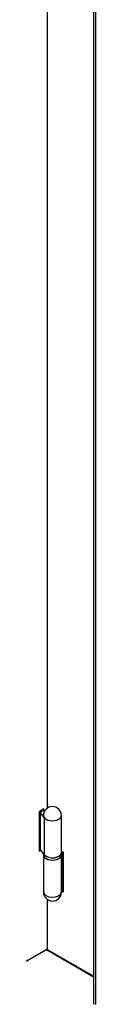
# Model space of a CAD drawing. Header units: inches. Extents: x 2 to 538, y -2 to 358.
# Tile 95 of 121: x 490.41 to 492.17, y 252.13 to 279.73. Entities that reach past the tile are written whole.
import ezdxf

# ---------------------------------------------------------------- set-up
doc = ezdxf.new("R2010")
doc.units = ezdxf.units.IN
doc.header["$MEASUREMENT"] = 0
for name, color, linetype in [('COM54323-2', 7, 'Continuous'), ('COM70995-2', 7, 'Continuous'), ('COM71136-7', 7, 'Continuous'), ('COM71137-8', 7, 'Continuous'), ('Default', 7, 'Continuous'), ('HNG14563', 7, 'Continuous'), ('HNG14563B', 7, 'Continuous'), ('HNG14563MH', 7, 'Continuous')]:
    doc.layers.add(name, color=color, linetype=linetype)

# ---------------------------------------------------------------- blocks, each defined once
blk = doc.blocks.new('SE6')
at = {"layer": 'COM54323-2', "color": 7, "linetype": 'Continuous'}
for p, q in [((491.217, 256.426), (491.264, 256.399)), ((491.264, 256.399), (491.264, 255.276)), ((491.264, 255.378), (491.243, 255.391)), ((491.264, 255.276), (491.223, 255.3)), ((492.115, 252.918), (490.802, 253.676))]:
    blk.add_line(p, q, dxfattribs=at)
at = {"layer": 'COM70995-2', "color": 7, "linetype": 'Continuous'}
blk.add_line((492.115, 252.893), (490.781, 253.664), dxfattribs=at)
at = {"layer": 'COM71136-7', "color": 7, "linetype": 'Continuous'}
for p, q in [((490.824, 257.631), (490.824, 282.83)), ((490.728, 257.606), (490.59, 257.527)), ((490.64, 257.524), (490.64, 257.555)), ((490.728, 257.541), (490.728, 257.606)), ((490.59, 257.527), (490.59, 256.425)), ((490.59, 256.527), (490.619, 256.543)), ((490.59, 256.425), (490.632, 256.449)), ((490.824, 253.688), (490.824, 255.069)), ((490.226, 253.343), (490.824, 253.688))]:
    blk.add_line(p, q, dxfattribs=at)
at = {"layer": 'COM71137-8', "color": 7, "linetype": 'Continuous'}
for p, q in [((492.115, 313.28), (492.115, 252.145)), ((492.17, 313.156), (492.17, 252.119))]:
    blk.add_line(p, q, dxfattribs=at)
blk.add_ellipse((492.3, 252.145), major_axis=(0.185, 0), ratio=0.57735, start_param=3.141593, end_param=3.295285, dxfattribs=at)
at = {"layer": 'HNG14563', "color": 7, "linetype": 'Continuous'}
for p, q in [((490.646, 257.532), (490.619, 257.501)), ((490.619, 257.501), (490.619, 256.464)), ((490.619, 257.501), (490.736, 257.357)), ((490.743, 257.543), (490.646, 257.532)), ((490.712, 257.421), (490.712, 257.419)), ((490.736, 257.357), (490.736, 256.32)), ((491.217, 256.382), (491.217, 257.421)), ((490.619, 256.464), (490.736, 256.32))]:
    blk.add_line(p, q, dxfattribs=at)
blk.add_arc((490.965, 257.421), 0.252, 0, 180, dxfattribs=at)
for centre, major_axis, start_param, end_param in [((490.965, 257.421), (-0.252, 0), 0, 3.141593), ((490.965, 257.419), (0.253, 0), 3.141593, 3.57969), ((490.965, 256.382), (-0.252, 0), 0.438097, 3.141593)]:
    blk.add_ellipse(centre, major_axis=major_axis, ratio=0.57735, start_param=start_param, end_param=end_param, dxfattribs=at)
at = {"layer": 'HNG14563B', "color": 7, "linetype": 'Continuous'}
for p, q in [((490.712, 256.35), (490.712, 256.317)), ((491.218, 256.317), (491.218, 256.382))]:
    blk.add_line(p, q, dxfattribs=at)
for centre, start_param, end_param in [((490.965, 256.317), 0, 3.141593), ((490.965, 256.382), 0.375218, 3.204472)]:
    blk.add_ellipse(centre, major_axis=(-0.253, 0), ratio=0.57735, start_param=start_param, end_param=end_param, dxfattribs=at)
at = {"layer": 'HNG14563MH', "color": 7, "linetype": 'Continuous'}
for p, q in [((490.712, 256.308), (490.712, 255.278)), ((491.215, 255.262), (491.215, 256.297)), ((491.24, 256.413), (491.217, 256.309)), ((491.249, 255.42), (491.249, 256.407)), ((491.249, 255.42), (491.215, 255.262))]:
    blk.add_line(p, q, dxfattribs=at)
blk.add_arc((490.965, 255.278), 0.253, 180, 358.2932, dxfattribs=at)
for centre, end_param in [((490.965, 256.317), 6.15929), ((490.965, 255.278), 6.218126)]:
    blk.add_ellipse(centre, major_axis=(0.253, 0), ratio=0.57735, start_param=3.141593, end_param=end_param, dxfattribs=at)

msp = doc.modelspace()

# ---------------------------------------------------------------- block references
at = {"layer": 'Default'}
msp.add_blockref('SE6', (0, 0), dxfattribs=at)

doc.saveas('drawing.dxf')
